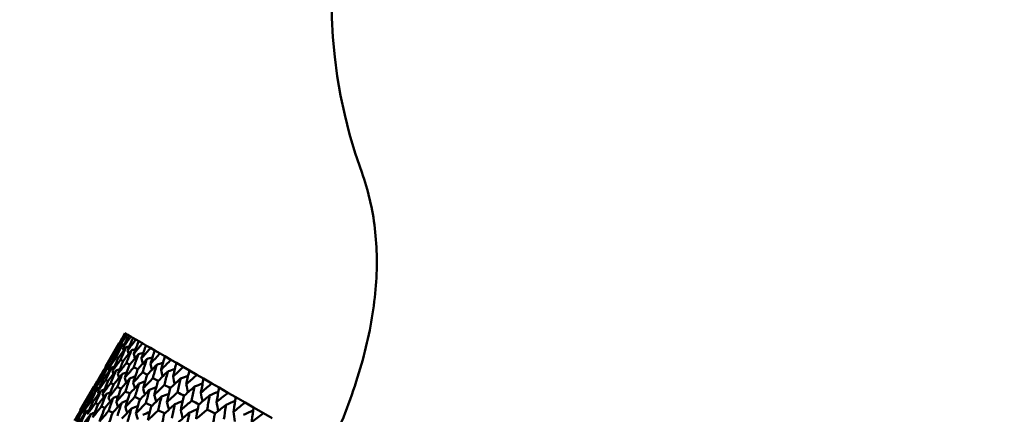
# Model space of a CAD drawing. Header units: millimetres. Extents: x 563 to 2732, y 83 to 2094.
# Tile 70 of 74: x 965 to 1008, y 305 to 322. Entities that reach past the tile are written whole.
import ezdxf

# ---------------------------------------------------------------- set-up
doc = ezdxf.new("R2010")
doc.units = ezdxf.units.MM
doc.header["$LTSCALE"] = 10
doc.layers.add('Widoczne (ISO)', color=7, linetype='Continuous', lineweight=50)

msp = doc.modelspace()

# ---------------------------------------------------------------- linework, layer by layer
at = {"layer": 'Widoczne (ISO)'}
for p, q in [((969.781, 308.325), (969.762, 308.336)), ((969.781, 308.325), (969.812, 308.307)), ((969.867, 308.275), (969.812, 308.307)), ((969.867, 308.275), (969.93, 308.239)), ((970.022, 308.186), (969.93, 308.239)), ((968.91, 306.864), (969.508, 307.9)), ((970.022, 308.186), (970.116, 308.132)), ((970.244, 308.057), (970.116, 308.132)), ((970.244, 308.057), (970.368, 307.986)), ((970.533, 307.891), (970.368, 307.986)), ((970.533, 307.891), (970.687, 307.802)), ((970.887, 307.687), (970.687, 307.802)), ((969.228, 307.373), (969.212, 307.381)), ((969.313, 307.326), (969.264, 307.35)), ((970.887, 307.687), (971.07, 307.581)), ((971.304, 307.445), (971.07, 307.581)), ((971.304, 307.445), (971.516, 307.323)), ((969.467, 307.24), (969.385, 307.28)), ((971.784, 307.168), (971.516, 307.323)), ((971.784, 307.168), (972.024, 307.03)), ((972.325, 306.856), (972.024, 307.03)), ((972.325, 306.856), (972.592, 306.702)), ((972.923, 306.511), (972.592, 306.702)), ((972.923, 306.511), (973.216, 306.342)), ((968.711, 306.399), (968.677, 306.413)), ((973.578, 306.133), (973.216, 306.342)), ((973.578, 306.133), (973.895, 305.95)), ((967.805, 304.951), (968.402, 305.984)), ((974.286, 305.724), (973.895, 305.95)), ((974.286, 305.724), (974.626, 305.527)), ((968.123, 305.459), (968.106, 305.465)), ((975.044, 305.286), (974.626, 305.527)), ((975.044, 305.286), (975.407, 305.077)), ((975.85, 304.821), (975.407, 305.077)), ((975.85, 304.821), (976.233, 304.6))]:
    msp.add_line(p, q, dxfattribs=at)
msp.add_circle((1001.597, 323.48), 50, dxfattribs=at)
msp.add_arc((1001.331, 323.019), 22.5, 280.215, 199.785, dxfattribs=at)
for points, knots in [([(980.159, 315.403), (980.442, 314.615), (980.634, 313.792), (980.837, 312.074), (980.847, 311.18), (980.686, 309.319), (980.514, 308.352), (979.988, 306.348), (979.634, 305.31), (979.043, 303.883), (978.887, 303.525), (978.721, 303.164)], [1, 1, 1, 1, 1.1906229, 1.1906229, 1.3812459, 1.3812459, 1.5718688, 1.5718688, 1.7624917, 1.7624917, 1.8252774, 1.8252774, 1.8252774, 1.8252774]), ([(969.762, 308.336), (969.675, 308.181), (969.588, 308.026), (969.491, 307.852), (969.481, 307.833), (969.47, 307.814)], [0, 0, 0, 0, 0.06135239, 0.06135239, 0.06879633, 0.06879633, 0.06879633, 0.06879633]), ([(969.47, 307.814), (969.481, 307.833), (969.492, 307.851), (969.595, 308.022), (969.688, 308.174), (969.781, 308.325)], [0.05393723, 0.05393723, 0.05393723, 0.05393723, 0.06137399, 0.06137399, 0.12273355, 0.12273355, 0.12273355, 0.12273355]), ([(969.812, 308.307), (969.73, 308.149), (969.648, 307.991), (969.558, 307.813), (969.548, 307.794), (969.538, 307.775)], [0, 0, 0, 0, 0.06135239, 0.06135239, 0.06879633, 0.06879633, 0.06879633, 0.06879633]), ([(969.538, 307.775), (969.55, 307.793), (969.562, 307.811), (969.671, 307.978), (969.769, 308.127), (969.867, 308.275)], [0.05393723, 0.05393723, 0.05393723, 0.05393723, 0.06137399, 0.06137399, 0.12273355, 0.12273355, 0.12273355, 0.12273355]), ([(969.93, 308.239), (969.853, 308.078), (969.777, 307.917), (969.693, 307.735), (969.684, 307.716), (969.675, 307.696)], [0, 0, 0, 0, 0.06135239, 0.06135239, 0.06879633, 0.06879633, 0.06879633, 0.06879633]), ([(969.212, 307.381), (969.298, 307.534), (969.385, 307.687), (969.485, 307.86), (969.497, 307.88), (969.508, 307.9)], [0.00523804, 0.00523804, 0.00523804, 0.00523804, 0.06606705, 0.06606705, 0.07409033, 0.07409033, 0.07409033, 0.07409033]), ([(969.542, 307.88), (969.53, 307.861), (969.518, 307.841), (969.412, 307.672), (969.319, 307.522), (969.227, 307.372)], [0.05804162, 0.05804162, 0.05804162, 0.05804162, 0.06605559, 0.06605559, 0.12689392, 0.12689392, 0.12689392, 0.12689392]), ([(969.264, 307.35), (969.345, 307.507), (969.427, 307.663), (969.521, 307.839), (969.531, 307.86), (969.542, 307.88)], [0.00523804, 0.00523804, 0.00523804, 0.00523804, 0.06606705, 0.06606705, 0.07409033, 0.07409033, 0.07409033, 0.07409033]), ([(969.645, 307.821), (969.632, 307.802), (969.619, 307.783), (969.507, 307.617), (969.409, 307.47), (969.311, 307.323)], [0.05804162, 0.05804162, 0.05804162, 0.05804162, 0.06605559, 0.06605559, 0.12689392, 0.12689392, 0.12689392, 0.12689392]), ([(969.385, 307.28), (969.461, 307.44), (969.537, 307.6), (969.624, 307.779), (969.635, 307.8), (969.645, 307.821)], [0.00523804, 0.00523804, 0.00523804, 0.00523804, 0.06606705, 0.06606705, 0.07409033, 0.07409033, 0.07409033, 0.07409033]), ([(969.675, 307.696), (969.687, 307.714), (969.7, 307.732), (969.815, 307.895), (969.918, 308.041), (970.022, 308.186)], [0.05393723, 0.05393723, 0.05393723, 0.05393723, 0.06137399, 0.06137399, 0.12273355, 0.12273355, 0.12273355, 0.12273355]), ([(970.116, 308.132), (970.044, 307.968), (969.974, 307.803), (969.896, 307.619), (969.887, 307.599), (969.879, 307.579)], [0, 0, 0, 0, 0.06135239, 0.06135239, 0.06879633, 0.06879633, 0.06879633, 0.06879633]), ([(969.879, 307.579), (969.892, 307.596), (969.905, 307.613), (970.026, 307.773), (970.135, 307.916), (970.244, 308.057)], [0.05393723, 0.05393723, 0.05393723, 0.05393723, 0.06137399, 0.06137399, 0.12273355, 0.12273355, 0.12273355, 0.12273355]), ([(970.368, 307.986), (970.302, 307.819), (970.237, 307.651), (970.165, 307.463), (970.157, 307.443), (970.149, 307.422)], [0, 0, 0, 0, 0.06135239, 0.06135239, 0.06879633, 0.06879633, 0.06879633, 0.06879633]), ([(970.149, 307.422), (970.163, 307.439), (970.177, 307.456), (970.304, 307.613), (970.418, 307.752), (970.533, 307.891)], [0.05393723, 0.05393723, 0.05393723, 0.05393723, 0.06137399, 0.06137399, 0.12273355, 0.12273355, 0.12273355, 0.12273355]), ([(970.687, 307.802), (970.626, 307.632), (970.566, 307.461), (970.5, 307.27), (970.493, 307.249), (970.485, 307.228)], [0, 0, 0, 0, 0.06135239, 0.06135239, 0.06879633, 0.06879633, 0.06879633, 0.06879633]), ([(968.91, 306.864), (968.927, 306.893), (968.943, 306.922), (969.043, 307.094), (969.127, 307.238), (969.212, 307.381)], [0.04993807, 0.04993807, 0.04993807, 0.04993807, 0.0614821, 0.0614821, 0.11877783, 0.11877783, 0.11877783, 0.11877783]), ([(969.227, 307.372), (969.148, 307.226), (969.069, 307.079), (968.975, 306.903), (968.96, 306.874), (968.944, 306.844)], [0.00418374, 0.00418374, 0.00418374, 0.00418374, 0.06147247, 0.06147247, 0.07302352, 0.07302352, 0.07302352, 0.07302352]), ([(968.944, 306.844), (968.962, 306.873), (968.98, 306.901), (969.086, 307.07), (969.175, 307.21), (969.264, 307.35)], [0.04993807, 0.04993807, 0.04993807, 0.04993807, 0.0614821, 0.0614821, 0.11877783, 0.11877783, 0.11877783, 0.11877783]), ([(969.815, 307.723), (969.801, 307.704), (969.788, 307.685), (969.67, 307.523), (969.566, 307.379), (969.463, 307.235)], [0.05804162, 0.05804162, 0.05804162, 0.05804162, 0.06605559, 0.06605559, 0.12689392, 0.12689392, 0.12689392, 0.12689392]), ([(969.574, 307.172), (969.644, 307.334), (969.715, 307.497), (969.796, 307.68), (969.806, 307.702), (969.815, 307.723)], [0.00523804, 0.00523804, 0.00523804, 0.00523804, 0.06606705, 0.06606705, 0.07409033, 0.07409033, 0.07409033, 0.07409033]), ([(970.052, 307.586), (970.038, 307.568), (970.023, 307.549), (969.899, 307.39), (969.791, 307.25), (969.682, 307.109)], [0.05804162, 0.05804162, 0.05804162, 0.05804162, 0.06605559, 0.06605559, 0.12689392, 0.12689392, 0.12689392, 0.12689392]), ([(969.829, 307.024), (969.894, 307.19), (969.96, 307.356), (970.035, 307.543), (970.044, 307.564), (970.052, 307.586)], [0.00523804, 0.00523804, 0.00523804, 0.00523804, 0.06606705, 0.06606705, 0.07409033, 0.07409033, 0.07409033, 0.07409033]), ([(970.356, 307.411), (970.341, 307.393), (970.326, 307.375), (970.196, 307.219), (970.082, 307.082), (969.968, 306.944)], [0.05804162, 0.05804162, 0.05804162, 0.05804162, 0.06605559, 0.06605559, 0.12689392, 0.12689392, 0.12689392, 0.12689392]), ([(970.15, 306.839), (970.21, 307.008), (970.271, 307.176), (970.34, 307.366), (970.348, 307.389), (970.356, 307.411)], [0.00523804, 0.00523804, 0.00523804, 0.00523804, 0.06606705, 0.06606705, 0.07409033, 0.07409033, 0.07409033, 0.07409033]), ([(970.485, 307.228), (970.5, 307.245), (970.514, 307.261), (970.647, 307.414), (970.767, 307.551), (970.887, 307.687)], [0.05393723, 0.05393723, 0.05393723, 0.05393723, 0.06137399, 0.06137399, 0.12273355, 0.12273355, 0.12273355, 0.12273355]), ([(971.07, 307.581), (971.015, 307.408), (970.96, 307.234), (970.899, 307.039), (970.893, 307.018), (970.886, 306.997)], [0, 0, 0, 0, 0.06135239, 0.06135239, 0.06879633, 0.06879633, 0.06879633, 0.06879633]), ([(970.886, 306.997), (970.901, 307.013), (970.916, 307.029), (971.055, 307.179), (971.179, 307.313), (971.304, 307.445)], [0.05393723, 0.05393723, 0.05393723, 0.05393723, 0.06137399, 0.06137399, 0.12273355, 0.12273355, 0.12273355, 0.12273355]), ([(968.964, 306.939), (968.952, 306.918), (968.939, 306.897), (968.837, 306.725), (968.747, 306.575), (968.658, 306.424)], [0.06241522, 0.06241522, 0.06241522, 0.06241522, 0.0708546, 0.0708546, 0.13127416, 0.13127416, 0.13127416, 0.13127416]), ([(968.677, 306.413), (968.76, 306.567), (968.844, 306.721), (968.941, 306.896), (968.953, 306.917), (968.964, 306.939)], [0.01044349, 0.01044349, 0.01044349, 0.01044349, 0.07085106, 0.07085106, 0.07930241, 0.07930241, 0.07930241, 0.07930241]), ([(969.311, 307.323), (969.237, 307.174), (969.163, 307.025), (969.076, 306.845), (969.061, 306.815), (969.046, 306.785)], [0.00418374, 0.00418374, 0.00418374, 0.00418374, 0.06147247, 0.06147247, 0.07302352, 0.07302352, 0.07302352, 0.07302352]), ([(969.046, 306.785), (969.065, 306.813), (969.084, 306.841), (969.196, 307.006), (969.29, 307.143), (969.385, 307.28)], [0.04993807, 0.04993807, 0.04993807, 0.04993807, 0.0614821, 0.0614821, 0.11877783, 0.11877783, 0.11877783, 0.11877783]), ([(969.463, 307.235), (969.394, 307.084), (969.326, 306.931), (969.244, 306.748), (969.23, 306.718), (969.217, 306.687)], [0.00418374, 0.00418374, 0.00418374, 0.00418374, 0.06147247, 0.06147247, 0.07302352, 0.07302352, 0.07302352, 0.07302352]), ([(969.217, 306.687), (969.236, 306.714), (969.256, 306.741), (969.375, 306.903), (969.474, 307.037), (969.574, 307.172)], [0.04993807, 0.04993807, 0.04993807, 0.04993807, 0.0614821, 0.0614821, 0.11877783, 0.11877783, 0.11877783, 0.11877783]), ([(969.682, 307.109), (969.618, 306.954), (969.555, 306.799), (969.479, 306.612), (969.467, 306.581), (969.454, 306.55)], [0.00418374, 0.00418374, 0.00418374, 0.00418374, 0.06147247, 0.06147247, 0.07302352, 0.07302352, 0.07302352, 0.07302352]), ([(969.454, 306.55), (969.475, 306.576), (969.496, 306.603), (969.62, 306.761), (969.724, 306.893), (969.829, 307.024)], [0.04993807, 0.04993807, 0.04993807, 0.04993807, 0.0614821, 0.0614821, 0.11877783, 0.11877783, 0.11877783, 0.11877783]), ([(969.968, 306.944), (969.909, 306.786), (969.851, 306.628), (969.781, 306.438), (969.769, 306.406), (969.758, 306.374)], [0.00418374, 0.00418374, 0.00418374, 0.00418374, 0.06147247, 0.06147247, 0.07302352, 0.07302352, 0.07302352, 0.07302352]), ([(970.725, 307.198), (970.709, 307.18), (970.693, 307.163), (970.557, 307.011), (970.438, 306.876), (970.319, 306.741)], [0.05804162, 0.05804162, 0.05804162, 0.05804162, 0.06605559, 0.06605559, 0.12689392, 0.12689392, 0.12689392, 0.12689392]), ([(970.536, 306.616), (970.591, 306.788), (970.646, 306.959), (970.71, 307.153), (970.717, 307.175), (970.725, 307.198)], [0.00523804, 0.00523804, 0.00523804, 0.00523804, 0.06606705, 0.06606705, 0.07409033, 0.07409033, 0.07409033, 0.07409033]), ([(971.157, 306.948), (971.14, 306.931), (971.124, 306.914), (970.982, 306.765), (970.858, 306.634), (970.734, 306.501)], [0.05804162, 0.05804162, 0.05804162, 0.05804162, 0.06605559, 0.06605559, 0.12689392, 0.12689392, 0.12689392, 0.12689392]), ([(970.985, 306.356), (971.035, 306.531), (971.086, 306.706), (971.143, 306.903), (971.15, 306.926), (971.157, 306.948)], [0.00523804, 0.00523804, 0.00523804, 0.00523804, 0.06606705, 0.06606705, 0.07409033, 0.07409033, 0.07409033, 0.07409033]), ([(971.516, 307.323), (971.466, 307.147), (971.416, 306.971), (971.361, 306.772), (971.355, 306.751), (971.349, 306.729)], [0, 0, 0, 0, 0.06135239, 0.06135239, 0.06879633, 0.06879633, 0.06879633, 0.06879633]), ([(971.349, 306.729), (971.365, 306.745), (971.381, 306.761), (971.525, 306.908), (971.654, 307.038), (971.784, 307.168)], [0.05393723, 0.05393723, 0.05393723, 0.05393723, 0.06137399, 0.06137399, 0.12273355, 0.12273355, 0.12273355, 0.12273355]), ([(972.024, 307.03), (971.979, 306.851), (971.934, 306.672), (971.884, 306.47), (971.879, 306.449), (971.874, 306.427)], [0, 0, 0, 0, 0.06135239, 0.06135239, 0.06879633, 0.06879633, 0.06879633, 0.06879633]), ([(969.033, 306.899), (969.019, 306.879), (969.006, 306.858), (968.897, 306.69), (968.802, 306.543), (968.708, 306.395)], [0.06241522, 0.06241522, 0.06241522, 0.06241522, 0.0708546, 0.0708546, 0.13127416, 0.13127416, 0.13127416, 0.13127416]), ([(968.763, 306.363), (968.842, 306.52), (968.92, 306.677), (969.011, 306.855), (969.022, 306.877), (969.033, 306.899)], [0.01044349, 0.01044349, 0.01044349, 0.01044349, 0.07085106, 0.07085106, 0.07930241, 0.07930241, 0.07930241, 0.07930241]), ([(969.169, 306.82), (969.155, 306.8), (969.141, 306.78), (969.026, 306.616), (968.926, 306.472), (968.826, 306.327)], [0.06241522, 0.06241522, 0.06241522, 0.06241522, 0.0708546, 0.0708546, 0.13127416, 0.13127416, 0.13127416, 0.13127416]), ([(968.918, 306.274), (968.991, 306.434), (969.064, 306.594), (969.148, 306.776), (969.159, 306.798), (969.169, 306.82)], [0.01044349, 0.01044349, 0.01044349, 0.01044349, 0.07085106, 0.07085106, 0.07930241, 0.07930241, 0.07930241, 0.07930241]), ([(969.373, 306.703), (969.358, 306.683), (969.343, 306.663), (969.222, 306.503), (969.117, 306.361), (969.012, 306.22)], [0.06241522, 0.06241522, 0.06241522, 0.06241522, 0.0708546, 0.0708546, 0.13127416, 0.13127416, 0.13127416, 0.13127416]), ([(969.14, 306.146), (969.208, 306.309), (969.276, 306.472), (969.354, 306.657), (969.363, 306.68), (969.373, 306.703)], [0.01044349, 0.01044349, 0.01044349, 0.01044349, 0.07085106, 0.07085106, 0.07930241, 0.07930241, 0.07930241, 0.07930241]), ([(969.644, 306.546), (969.628, 306.527), (969.612, 306.508), (969.485, 306.351), (969.375, 306.213), (969.264, 306.074)], [0.06241522, 0.06241522, 0.06241522, 0.06241522, 0.0708546, 0.0708546, 0.13127416, 0.13127416, 0.13127416, 0.13127416]), ([(969.429, 305.979), (969.491, 306.145), (969.554, 306.311), (969.626, 306.5), (969.635, 306.523), (969.644, 306.546)], [0.01044349, 0.01044349, 0.01044349, 0.01044349, 0.07085106, 0.07085106, 0.07930241, 0.07930241, 0.07930241, 0.07930241]), ([(969.758, 306.374), (969.779, 306.4), (969.801, 306.427), (969.932, 306.582), (970.041, 306.71), (970.15, 306.839)], [0.04993807, 0.04993807, 0.04993807, 0.04993807, 0.0614821, 0.0614821, 0.11877783, 0.11877783, 0.11877783, 0.11877783]), ([(970.319, 306.741), (970.265, 306.581), (970.211, 306.42), (970.148, 306.227), (970.137, 306.194), (970.126, 306.162)], [0.00418374, 0.00418374, 0.00418374, 0.00418374, 0.06147247, 0.06147247, 0.07302352, 0.07302352, 0.07302352, 0.07302352]), ([(970.126, 306.162), (970.149, 306.187), (970.172, 306.213), (970.308, 306.364), (970.422, 306.49), (970.536, 306.616)], [0.04993807, 0.04993807, 0.04993807, 0.04993807, 0.0614821, 0.0614821, 0.11877783, 0.11877783, 0.11877783, 0.11877783]), ([(970.734, 306.501), (970.685, 306.338), (970.636, 306.175), (970.578, 305.978), (970.568, 305.945), (970.558, 305.912)], [0.00418374, 0.00418374, 0.00418374, 0.00418374, 0.06147247, 0.06147247, 0.07302352, 0.07302352, 0.07302352, 0.07302352]), ([(971.651, 306.663), (971.634, 306.646), (971.616, 306.629), (971.469, 306.484), (971.34, 306.355), (971.212, 306.226)], [0.05804162, 0.05804162, 0.05804162, 0.05804162, 0.06605559, 0.06605559, 0.12689392, 0.12689392, 0.12689392, 0.12689392]), ([(971.496, 306.062), (971.541, 306.239), (971.586, 306.416), (971.638, 306.617), (971.645, 306.64), (971.651, 306.663)], [0.00523804, 0.00523804, 0.00523804, 0.00523804, 0.06606705, 0.06606705, 0.07409033, 0.07409033, 0.07409033, 0.07409033]), ([(971.874, 306.427), (971.89, 306.442), (971.906, 306.458), (972.056, 306.601), (972.19, 306.729), (972.325, 306.856)], [0.05393723, 0.05393723, 0.05393723, 0.05393723, 0.06137399, 0.06137399, 0.12273355, 0.12273355, 0.12273355, 0.12273355]), ([(972.592, 306.702), (972.551, 306.521), (972.511, 306.339), (972.466, 306.134), (972.461, 306.112), (972.457, 306.09)], [0, 0, 0, 0, 0.06135239, 0.06135239, 0.06879633, 0.06879633, 0.06879633, 0.06879633]), ([(972.457, 306.09), (972.473, 306.105), (972.49, 306.121), (972.645, 306.261), (972.784, 306.386), (972.923, 306.511)], [0.05393723, 0.05393723, 0.05393723, 0.05393723, 0.06137399, 0.06137399, 0.12273355, 0.12273355, 0.12273355, 0.12273355]), ([(968.658, 306.424), (968.582, 306.29), (968.507, 306.155), (968.41, 305.981), (968.388, 305.942), (968.366, 305.902)], [0.00838421, 0.00838421, 0.00838421, 0.00838421, 0.06155515, 0.06155515, 0.07712864, 0.07712864, 0.07712864, 0.07712864]), ([(968.366, 305.902), (968.389, 305.941), (968.413, 305.98), (968.516, 306.15), (968.596, 306.282), (968.677, 306.413)], [0.04598621, 0.04598621, 0.04598621, 0.04598621, 0.06155279, 0.06155279, 0.11473062, 0.11473062, 0.11473062, 0.11473062]), ([(968.708, 306.395), (968.637, 306.258), (968.566, 306.121), (968.476, 305.944), (968.455, 305.903), (968.435, 305.863)], [0.00838421, 0.00838421, 0.00838421, 0.00838421, 0.06155515, 0.06155515, 0.07712864, 0.07712864, 0.07712864, 0.07712864]), ([(968.435, 305.863), (968.459, 305.901), (968.484, 305.939), (968.593, 306.106), (968.678, 306.235), (968.763, 306.363)], [0.04598621, 0.04598621, 0.04598621, 0.04598621, 0.06155279, 0.06155279, 0.11473062, 0.11473062, 0.11473062, 0.11473062]), ([(968.826, 306.327), (968.76, 306.187), (968.694, 306.048), (968.609, 305.866), (968.59, 305.825), (968.571, 305.784)], [0.00838421, 0.00838421, 0.00838421, 0.00838421, 0.06155515, 0.06155515, 0.07712864, 0.07712864, 0.07712864, 0.07712864]), ([(968.571, 305.784), (968.597, 305.821), (968.623, 305.858), (968.738, 306.022), (968.828, 306.148), (968.918, 306.274)], [0.04598621, 0.04598621, 0.04598621, 0.04598621, 0.06155279, 0.06155279, 0.11473062, 0.11473062, 0.11473062, 0.11473062]), ([(969.012, 306.22), (968.95, 306.077), (968.889, 305.935), (968.81, 305.75), (968.793, 305.708), (968.775, 305.667)], [0.00838421, 0.00838421, 0.00838421, 0.00838421, 0.06155515, 0.06155515, 0.07712864, 0.07712864, 0.07712864, 0.07712864]), ([(968.775, 305.667), (968.802, 305.703), (968.83, 305.739), (968.951, 305.899), (969.045, 306.022), (969.14, 306.146)], [0.04598621, 0.04598621, 0.04598621, 0.04598621, 0.06155279, 0.06155279, 0.11473062, 0.11473062, 0.11473062, 0.11473062]), ([(969.264, 306.074), (969.207, 305.929), (969.151, 305.784), (969.078, 305.596), (969.062, 305.553), (969.045, 305.51)], [0.00838421, 0.00838421, 0.00838421, 0.00838421, 0.06155515, 0.06155515, 0.07712864, 0.07712864, 0.07712864, 0.07712864]), ([(969.98, 306.352), (969.964, 306.334), (969.947, 306.315), (969.814, 306.161), (969.698, 306.026), (969.583, 305.89)], [0.06241522, 0.06241522, 0.06241522, 0.06241522, 0.0708546, 0.0708546, 0.13127416, 0.13127416, 0.13127416, 0.13127416]), ([(969.782, 305.775), (969.84, 305.944), (969.897, 306.113), (969.964, 306.305), (969.972, 306.329), (969.98, 306.352)], [0.01044349, 0.01044349, 0.01044349, 0.01044349, 0.07085106, 0.07085106, 0.07930241, 0.07930241, 0.07930241, 0.07930241]), ([(970.38, 306.121), (970.363, 306.103), (970.346, 306.084), (970.208, 305.934), (970.087, 305.801), (969.966, 305.669)], [0.06241522, 0.06241522, 0.06241522, 0.06241522, 0.0708546, 0.0708546, 0.13127416, 0.13127416, 0.13127416, 0.13127416]), ([(970.2, 305.534), (970.252, 305.706), (970.305, 305.878), (970.365, 306.073), (970.373, 306.097), (970.38, 306.121)], [0.01044349, 0.01044349, 0.01044349, 0.01044349, 0.07085106, 0.07085106, 0.07930241, 0.07930241, 0.07930241, 0.07930241]), ([(970.558, 305.912), (970.582, 305.937), (970.606, 305.962), (970.748, 306.11), (970.866, 306.234), (970.985, 306.356)], [0.04993807, 0.04993807, 0.04993807, 0.04993807, 0.0614821, 0.0614821, 0.11877783, 0.11877783, 0.11877783, 0.11877783]), ([(971.212, 306.226), (971.167, 306.06), (971.123, 305.894), (971.07, 305.694), (971.061, 305.661), (971.052, 305.627)], [0.00418374, 0.00418374, 0.00418374, 0.00418374, 0.06147247, 0.06147247, 0.07302352, 0.07302352, 0.07302352, 0.07302352]), ([(971.052, 305.627), (971.077, 305.651), (971.102, 305.676), (971.249, 305.821), (971.372, 305.942), (971.496, 306.062)], [0.04993807, 0.04993807, 0.04993807, 0.04993807, 0.0614821, 0.0614821, 0.11877783, 0.11877783, 0.11877783, 0.11877783]), ([(972.205, 306.344), (972.187, 306.327), (972.169, 306.31), (972.017, 306.168), (971.883, 306.042), (971.749, 305.915)], [0.05804162, 0.05804162, 0.05804162, 0.05804162, 0.06605559, 0.06605559, 0.12689392, 0.12689392, 0.12689392, 0.12689392]), ([(972.065, 305.733), (972.106, 305.913), (972.147, 306.093), (972.194, 306.296), (972.199, 306.32), (972.205, 306.344)], [0.00523804, 0.00523804, 0.00523804, 0.00523804, 0.06606705, 0.06606705, 0.07409033, 0.07409033, 0.07409033, 0.07409033]), ([(973.216, 306.342), (973.18, 306.158), (973.144, 305.973), (973.105, 305.766), (973.1, 305.743), (973.096, 305.721)], [0, 0, 0, 0, 0.06135239, 0.06135239, 0.06879633, 0.06879633, 0.06879633, 0.06879633]), ([(973.096, 305.721), (973.113, 305.736), (973.131, 305.751), (973.291, 305.888), (973.434, 306.011), (973.578, 306.133)], [0.05393723, 0.05393723, 0.05393723, 0.05393723, 0.06137399, 0.06137399, 0.12273355, 0.12273355, 0.12273355, 0.12273355]), ([(968.106, 305.465), (968.191, 305.617), (968.277, 305.768), (968.377, 305.94), (968.389, 305.962), (968.402, 305.984)], [0.01556037, 0.01556037, 0.01556037, 0.01556037, 0.07555527, 0.07555527, 0.08428623, 0.08428623, 0.08428623, 0.08428623]), ([(968.436, 305.965), (968.423, 305.943), (968.409, 305.922), (968.304, 305.752), (968.212, 305.604), (968.121, 305.456)], [0.06686277, 0.06686277, 0.06686277, 0.06686277, 0.07557848, 0.07557848, 0.13558897, 0.13558897, 0.13558897, 0.13558897]), ([(968.158, 305.435), (968.238, 305.589), (968.319, 305.744), (968.412, 305.92), (968.424, 305.942), (968.436, 305.965)], [0.01556037, 0.01556037, 0.01556037, 0.01556037, 0.07555527, 0.07555527, 0.08428623, 0.08428623, 0.08428623, 0.08428623]), ([(968.539, 305.905), (968.524, 305.884), (968.51, 305.863), (968.399, 305.698), (968.302, 305.553), (968.205, 305.407)], [0.06686277, 0.06686277, 0.06686277, 0.06686277, 0.07557848, 0.07557848, 0.13558897, 0.13558897, 0.13558897, 0.13558897]), ([(968.279, 305.365), (968.354, 305.523), (968.429, 305.68), (968.516, 305.86), (968.528, 305.883), (968.539, 305.905)], [0.01556037, 0.01556037, 0.01556037, 0.01556037, 0.07555527, 0.07555527, 0.08428623, 0.08428623, 0.08428623, 0.08428623]), ([(968.709, 305.807), (968.694, 305.787), (968.679, 305.766), (968.561, 305.604), (968.459, 305.462), (968.357, 305.32)], [0.06686277, 0.06686277, 0.06686277, 0.06686277, 0.07557848, 0.07557848, 0.13558897, 0.13558897, 0.13558897, 0.13558897]), ([(968.467, 305.256), (968.537, 305.417), (968.607, 305.577), (968.688, 305.761), (968.699, 305.784), (968.709, 305.807)], [0.01556037, 0.01556037, 0.01556037, 0.01556037, 0.07555527, 0.07555527, 0.08428623, 0.08428623, 0.08428623, 0.08428623]), ([(968.946, 305.67), (968.93, 305.65), (968.915, 305.63), (968.791, 305.471), (968.684, 305.332), (968.577, 305.193)], [0.06686277, 0.06686277, 0.06686277, 0.06686277, 0.07557848, 0.07557848, 0.13558897, 0.13558897, 0.13558897, 0.13558897]), ([(968.723, 305.109), (968.787, 305.273), (968.852, 305.436), (968.927, 305.623), (968.937, 305.646), (968.946, 305.67)], [0.01556037, 0.01556037, 0.01556037, 0.01556037, 0.07555527, 0.07555527, 0.08428623, 0.08428623, 0.08428623, 0.08428623]), ([(969.045, 305.51), (969.074, 305.546), (969.103, 305.581), (969.23, 305.738), (969.329, 305.859), (969.429, 305.979)], [0.04598621, 0.04598621, 0.04598621, 0.04598621, 0.06155279, 0.06155279, 0.11473062, 0.11473062, 0.11473062, 0.11473062]), ([(969.583, 305.89), (969.531, 305.742), (969.478, 305.595), (969.412, 305.403), (969.397, 305.36), (969.382, 305.316)], [0.00838421, 0.00838421, 0.00838421, 0.00838421, 0.06155515, 0.06155515, 0.07712864, 0.07712864, 0.07712864, 0.07712864]), ([(969.382, 305.316), (969.412, 305.351), (969.442, 305.386), (969.575, 305.539), (969.679, 305.657), (969.782, 305.775)], [0.04598621, 0.04598621, 0.04598621, 0.04598621, 0.06155279, 0.06155279, 0.11473062, 0.11473062, 0.11473062, 0.11473062]), ([(969.966, 305.669), (969.918, 305.518), (969.871, 305.368), (969.81, 305.173), (969.796, 305.129), (969.782, 305.085)], [0.00838421, 0.00838421, 0.00838421, 0.00838421, 0.06155515, 0.06155515, 0.07712864, 0.07712864, 0.07712864, 0.07712864]), ([(970.844, 305.854), (970.826, 305.836), (970.808, 305.818), (970.664, 305.67), (970.538, 305.541), (970.413, 305.411)], [0.06241522, 0.06241522, 0.06241522, 0.06241522, 0.0708546, 0.0708546, 0.13127416, 0.13127416, 0.13127416, 0.13127416]), ([(970.68, 305.257), (970.727, 305.432), (970.775, 305.606), (970.83, 305.805), (970.837, 305.829), (970.844, 305.854)], [0.01044349, 0.01044349, 0.01044349, 0.01044349, 0.07085106, 0.07085106, 0.07930241, 0.07930241, 0.07930241, 0.07930241]), ([(971.749, 305.915), (971.709, 305.747), (971.669, 305.578), (971.622, 305.375), (971.614, 305.341), (971.606, 305.307)], [0.00418374, 0.00418374, 0.00418374, 0.00418374, 0.06147247, 0.06147247, 0.07302352, 0.07302352, 0.07302352, 0.07302352]), ([(971.606, 305.307), (971.632, 305.331), (971.657, 305.355), (971.81, 305.497), (971.937, 305.615), (972.065, 305.733)], [0.04993807, 0.04993807, 0.04993807, 0.04993807, 0.0614821, 0.0614821, 0.11877783, 0.11877783, 0.11877783, 0.11877783]), ([(972.816, 305.99), (972.798, 305.974), (972.779, 305.958), (972.622, 305.819), (972.484, 305.695), (972.346, 305.571)], [0.05804162, 0.05804162, 0.05804162, 0.05804162, 0.06605559, 0.06605559, 0.12689392, 0.12689392, 0.12689392, 0.12689392]), ([(972.692, 305.371), (972.728, 305.554), (972.765, 305.736), (972.806, 305.942), (972.811, 305.966), (972.816, 305.99)], [0.00523804, 0.00523804, 0.00523804, 0.00523804, 0.06606705, 0.06606705, 0.07409033, 0.07409033, 0.07409033, 0.07409033]), ([(973.895, 305.95), (973.863, 305.763), (973.832, 305.576), (973.797, 305.366), (973.793, 305.343), (973.79, 305.32)], [0, 0, 0, 0, 0.06135239, 0.06135239, 0.06879633, 0.06879633, 0.06879633, 0.06879633]), ([(973.79, 305.32), (973.808, 305.335), (973.825, 305.35), (973.99, 305.485), (974.138, 305.605), (974.286, 305.724)], [0.05393723, 0.05393723, 0.05393723, 0.05393723, 0.06137399, 0.06137399, 0.12273355, 0.12273355, 0.12273355, 0.12273355]), ([(967.805, 304.951), (967.834, 305), (967.862, 305.048), (967.962, 305.22), (968.033, 305.343), (968.106, 305.465)], [0.04208868, 0.04208868, 0.04208868, 0.04208868, 0.06158988, 0.06158988, 0.11059803, 0.11059803, 0.11059803, 0.11059803]), ([(968.121, 305.456), (968.053, 305.331), (967.986, 305.206), (967.893, 305.031), (967.866, 304.981), (967.839, 304.931)], [0.01259731, 0.01259731, 0.01259731, 0.01259731, 0.06159863, 0.06159863, 0.08110666, 0.08110666, 0.08110666, 0.08110666]), ([(967.839, 304.931), (967.869, 304.979), (967.9, 305.027), (968.005, 305.195), (968.082, 305.315), (968.158, 305.435)], [0.04208868, 0.04208868, 0.04208868, 0.04208868, 0.06158988, 0.06158988, 0.11059803, 0.11059803, 0.11059803, 0.11059803]), ([(968.205, 305.407), (968.142, 305.28), (968.079, 305.152), (967.991, 304.974), (967.967, 304.923), (967.942, 304.872)], [0.01259731, 0.01259731, 0.01259731, 0.01259731, 0.06159863, 0.06159863, 0.08110666, 0.08110666, 0.08110666, 0.08110666]), ([(967.942, 304.872), (967.974, 304.919), (968.005, 304.966), (968.117, 305.13), (968.198, 305.248), (968.279, 305.365)], [0.04208868, 0.04208868, 0.04208868, 0.04208868, 0.06158988, 0.06158988, 0.11059803, 0.11059803, 0.11059803, 0.11059803]), ([(968.357, 305.32), (968.298, 305.19), (968.24, 305.06), (968.158, 304.877), (968.135, 304.826), (968.112, 304.774)], [0.01259731, 0.01259731, 0.01259731, 0.01259731, 0.06159863, 0.06159863, 0.08110666, 0.08110666, 0.08110666, 0.08110666]), ([(968.112, 304.774), (968.146, 304.819), (968.179, 304.865), (968.297, 305.026), (968.382, 305.141), (968.467, 305.256)], [0.04208868, 0.04208868, 0.04208868, 0.04208868, 0.06158988, 0.06158988, 0.11059803, 0.11059803, 0.11059803, 0.11059803]), ([(968.577, 305.193), (968.522, 305.061), (968.468, 304.928), (968.392, 304.742), (968.371, 304.689), (968.349, 304.636)], [0.01259731, 0.01259731, 0.01259731, 0.01259731, 0.06159863, 0.06159863, 0.08110666, 0.08110666, 0.08110666, 0.08110666]), ([(969.25, 305.495), (969.233, 305.475), (969.217, 305.455), (969.087, 305.3), (968.975, 305.164), (968.862, 305.028)], [0.06686277, 0.06686277, 0.06686277, 0.06686277, 0.07557848, 0.07557848, 0.13558897, 0.13558897, 0.13558897, 0.13558897]), ([(969.044, 304.923), (969.103, 305.09), (969.163, 305.256), (969.232, 305.447), (969.241, 305.471), (969.25, 305.495)], [0.01556037, 0.01556037, 0.01556037, 0.01556037, 0.07555527, 0.07555527, 0.08428623, 0.08428623, 0.08428623, 0.08428623]), ([(969.618, 305.282), (969.601, 305.263), (969.584, 305.244), (969.448, 305.092), (969.331, 304.959), (969.214, 304.825)], [0.06686277, 0.06686277, 0.06686277, 0.06686277, 0.07557848, 0.07557848, 0.13558897, 0.13558897, 0.13558897, 0.13558897]), ([(969.43, 304.7), (969.484, 304.87), (969.539, 305.039), (969.602, 305.233), (969.61, 305.257), (969.618, 305.282)], [0.01556037, 0.01556037, 0.01556037, 0.01556037, 0.07555527, 0.07555527, 0.08428623, 0.08428623, 0.08428623, 0.08428623]), ([(969.782, 305.085), (969.814, 305.119), (969.845, 305.153), (969.984, 305.303), (970.092, 305.418), (970.2, 305.534)], [0.04598621, 0.04598621, 0.04598621, 0.04598621, 0.06155279, 0.06155279, 0.11473062, 0.11473062, 0.11473062, 0.11473062]), ([(970.413, 305.411), (970.369, 305.258), (970.326, 305.105), (970.27, 304.907), (970.258, 304.862), (970.245, 304.817)], [0.00838421, 0.00838421, 0.00838421, 0.00838421, 0.06155515, 0.06155515, 0.07712864, 0.07712864, 0.07712864, 0.07712864]), ([(970.245, 304.817), (970.278, 304.851), (970.311, 304.884), (970.455, 305.031), (970.567, 305.144), (970.68, 305.257)], [0.04598621, 0.04598621, 0.04598621, 0.04598621, 0.06155279, 0.06155279, 0.11473062, 0.11473062, 0.11473062, 0.11473062]), ([(971.368, 305.551), (971.35, 305.533), (971.331, 305.516), (971.182, 305.372), (971.051, 305.245), (970.921, 305.118)], [0.06241522, 0.06241522, 0.06241522, 0.06241522, 0.0708546, 0.0708546, 0.13127416, 0.13127416, 0.13127416, 0.13127416]), ([(971.22, 304.945), (971.263, 305.122), (971.306, 305.3), (971.356, 305.501), (971.362, 305.526), (971.368, 305.551)], [0.01044349, 0.01044349, 0.01044349, 0.01044349, 0.07085106, 0.07085106, 0.07930241, 0.07930241, 0.07930241, 0.07930241]), ([(971.951, 305.214), (971.932, 305.197), (971.913, 305.18), (971.758, 305.039), (971.623, 304.915), (971.488, 304.79)], [0.06241522, 0.06241522, 0.06241522, 0.06241522, 0.0708546, 0.0708546, 0.13127416, 0.13127416, 0.13127416, 0.13127416]), ([(971.819, 304.599), (971.857, 304.779), (971.896, 304.959), (971.94, 305.164), (971.945, 305.189), (971.951, 305.214)], [0.01044349, 0.01044349, 0.01044349, 0.01044349, 0.07085106, 0.07085106, 0.07930241, 0.07930241, 0.07930241, 0.07930241]), ([(972.346, 305.571), (972.31, 305.4), (972.274, 305.229), (972.232, 305.023), (972.225, 304.989), (972.218, 304.954)], [0.00418374, 0.00418374, 0.00418374, 0.00418374, 0.06147247, 0.06147247, 0.07302352, 0.07302352, 0.07302352, 0.07302352]), ([(972.218, 304.954), (972.244, 304.977), (972.271, 305.001), (972.428, 305.14), (972.56, 305.256), (972.692, 305.371)], [0.04993807, 0.04993807, 0.04993807, 0.04993807, 0.0614821, 0.0614821, 0.11877783, 0.11877783, 0.11877783, 0.11877783]), ([(972.998, 305.195), (972.966, 305.021), (972.934, 304.848), (972.897, 304.639), (972.891, 304.604), (972.885, 304.569)], [0.00418374, 0.00418374, 0.00418374, 0.00418374, 0.06147247, 0.06147247, 0.07302352, 0.07302352, 0.07302352, 0.07302352]), ([(973.483, 305.605), (973.464, 305.589), (973.445, 305.574), (973.283, 305.437), (973.14, 305.316), (972.998, 305.195)], [0.05804162, 0.05804162, 0.05804162, 0.05804162, 0.06605559, 0.06605559, 0.12689392, 0.12689392, 0.12689392, 0.12689392]), ([(973.374, 304.977), (973.405, 305.163), (973.438, 305.348), (973.474, 305.557), (973.479, 305.581), (973.483, 305.605)], [0.00523804, 0.00523804, 0.00523804, 0.00523804, 0.06606705, 0.06606705, 0.07409033, 0.07409033, 0.07409033, 0.07409033]), ([(974.203, 305.19), (974.183, 305.174), (974.164, 305.159), (973.997, 305.025), (973.85, 304.906), (973.703, 304.787)], [0.05804162, 0.05804162, 0.05804162, 0.05804162, 0.06605559, 0.06605559, 0.12689392, 0.12689392, 0.12689392, 0.12689392]), ([(974.107, 304.554), (974.135, 304.742), (974.163, 304.929), (974.195, 305.141), (974.199, 305.165), (974.203, 305.19)], [0.00523804, 0.00523804, 0.00523804, 0.00523804, 0.06606705, 0.06606705, 0.07409033, 0.07409033, 0.07409033, 0.07409033]), ([(974.626, 305.527), (974.599, 305.338), (974.571, 305.149), (974.541, 304.936), (974.538, 304.913), (974.535, 304.89)], [0, 0, 0, 0, 0.06135239, 0.06135239, 0.06879633, 0.06879633, 0.06879633, 0.06879633]), ([(974.535, 304.89), (974.553, 304.905), (974.571, 304.919), (974.74, 305.051), (974.892, 305.169), (975.044, 305.286)], [0.05393723, 0.05393723, 0.05393723, 0.05393723, 0.06137399, 0.06137399, 0.12273355, 0.12273355, 0.12273355, 0.12273355]), ([(967.856, 305.018), (967.843, 304.996), (967.829, 304.975), (967.727, 304.804), (967.639, 304.655), (967.551, 304.506)], [0.07138254, 0.07138254, 0.07138254, 0.07138254, 0.08018544, 0.08018544, 0.13983561, 0.13983561, 0.13983561, 0.13983561]), ([(967.569, 304.496), (967.652, 304.648), (967.735, 304.8), (967.831, 304.974), (967.843, 304.996), (967.856, 305.018)], [0.02053386, 0.02053386, 0.02053386, 0.02053386, 0.08016461, 0.08016461, 0.08898694, 0.08898694, 0.08898694, 0.08898694]), ([(967.924, 304.979), (967.91, 304.957), (967.896, 304.936), (967.788, 304.769), (967.694, 304.623), (967.601, 304.477)], [0.07138254, 0.07138254, 0.07138254, 0.07138254, 0.08018544, 0.08018544, 0.13983561, 0.13983561, 0.13983561, 0.13983561]), ([(967.656, 304.446), (967.733, 304.601), (967.811, 304.756), (967.901, 304.933), (967.912, 304.956), (967.924, 304.979)], [0.02053386, 0.02053386, 0.02053386, 0.02053386, 0.08016461, 0.08016461, 0.08898694, 0.08898694, 0.08898694, 0.08898694]), ([(968.06, 304.9), (968.046, 304.879), (968.031, 304.858), (967.917, 304.695), (967.818, 304.552), (967.719, 304.409)], [0.07138254, 0.07138254, 0.07138254, 0.07138254, 0.08018544, 0.08018544, 0.13983561, 0.13983561, 0.13983561, 0.13983561]), ([(967.811, 304.356), (967.882, 304.515), (967.955, 304.673), (968.039, 304.854), (968.05, 304.877), (968.06, 304.9)], [0.02053386, 0.02053386, 0.02053386, 0.02053386, 0.08016461, 0.08016461, 0.08898694, 0.08898694, 0.08898694, 0.08898694]), ([(968.264, 304.782), (968.249, 304.762), (968.233, 304.741), (968.113, 304.581), (968.009, 304.442), (967.905, 304.302)], [0.07138254, 0.07138254, 0.07138254, 0.07138254, 0.08018544, 0.08018544, 0.13983561, 0.13983561, 0.13983561, 0.13983561]), ([(968.032, 304.228), (968.099, 304.39), (968.166, 304.551), (968.244, 304.735), (968.254, 304.759), (968.264, 304.782)], [0.02053386, 0.02053386, 0.02053386, 0.02053386, 0.08016461, 0.08016461, 0.08898694, 0.08898694, 0.08898694, 0.08898694]), ([(968.349, 304.636), (968.385, 304.681), (968.42, 304.726), (968.544, 304.884), (968.633, 304.996), (968.723, 305.109)], [0.04208868, 0.04208868, 0.04208868, 0.04208868, 0.06158988, 0.06158988, 0.11059803, 0.11059803, 0.11059803, 0.11059803]), ([(968.862, 305.028), (968.812, 304.893), (968.762, 304.758), (968.692, 304.569), (968.673, 304.515), (968.653, 304.461)], [0.01259731, 0.01259731, 0.01259731, 0.01259731, 0.06159863, 0.06159863, 0.08110666, 0.08110666, 0.08110666, 0.08110666]), ([(968.653, 304.461), (968.69, 304.505), (968.727, 304.549), (968.857, 304.703), (968.95, 304.813), (969.044, 304.923)], [0.04208868, 0.04208868, 0.04208868, 0.04208868, 0.06158988, 0.06158988, 0.11059803, 0.11059803, 0.11059803, 0.11059803]), ([(969.214, 304.825), (969.167, 304.688), (969.121, 304.551), (969.058, 304.358), (969.04, 304.303), (969.022, 304.248)], [0.01259731, 0.01259731, 0.01259731, 0.01259731, 0.06159863, 0.06159863, 0.08110666, 0.08110666, 0.08110666, 0.08110666]), ([(970.05, 305.033), (970.033, 305.014), (970.015, 304.995), (969.874, 304.846), (969.751, 304.716), (969.629, 304.585)], [0.06686277, 0.06686277, 0.06686277, 0.06686277, 0.07557848, 0.07557848, 0.13558897, 0.13558897, 0.13558897, 0.13558897]), ([(969.879, 304.441), (969.928, 304.614), (969.978, 304.786), (970.036, 304.983), (970.043, 305.008), (970.05, 305.033)], [0.01556037, 0.01556037, 0.01556037, 0.01556037, 0.07555527, 0.07555527, 0.08428623, 0.08428623, 0.08428623, 0.08428623]), ([(970.921, 305.118), (970.881, 304.963), (970.842, 304.807), (970.792, 304.606), (970.781, 304.56), (970.77, 304.515)], [0.00838421, 0.00838421, 0.00838421, 0.00838421, 0.06155515, 0.06155515, 0.07712864, 0.07712864, 0.07712864, 0.07712864]), ([(970.77, 304.515), (970.804, 304.547), (970.837, 304.58), (970.987, 304.723), (971.104, 304.834), (971.22, 304.945)], [0.04598621, 0.04598621, 0.04598621, 0.04598621, 0.06155279, 0.06155279, 0.11473062, 0.11473062, 0.11473062, 0.11473062]), ([(971.488, 304.79), (971.453, 304.633), (971.418, 304.475), (971.373, 304.271), (971.363, 304.225), (971.353, 304.178)], [0.00838421, 0.00838421, 0.00838421, 0.00838421, 0.06155515, 0.06155515, 0.07712864, 0.07712864, 0.07712864, 0.07712864]), ([(972.59, 304.845), (972.571, 304.828), (972.551, 304.811), (972.391, 304.673), (972.252, 304.551), (972.113, 304.429)], [0.06241522, 0.06241522, 0.06241522, 0.06241522, 0.0708546, 0.0708546, 0.13127416, 0.13127416, 0.13127416, 0.13127416]), ([(972.473, 304.221), (972.507, 304.404), (972.541, 304.586), (972.581, 304.794), (972.586, 304.82), (972.59, 304.845)], [0.01044349, 0.01044349, 0.01044349, 0.01044349, 0.07085106, 0.07085106, 0.07930241, 0.07930241, 0.07930241, 0.07930241]), ([(972.885, 304.569), (972.912, 304.592), (972.939, 304.615), (973.102, 304.751), (973.238, 304.864), (973.374, 304.977)], [0.04993807, 0.04993807, 0.04993807, 0.04993807, 0.0614821, 0.0614821, 0.11877783, 0.11877783, 0.11877783, 0.11877783]), ([(973.703, 304.787), (973.675, 304.612), (973.648, 304.436), (973.615, 304.225), (973.61, 304.189), (973.604, 304.154)], [0.00418374, 0.00418374, 0.00418374, 0.00418374, 0.06147247, 0.06147247, 0.07302352, 0.07302352, 0.07302352, 0.07302352]), ([(975.407, 305.077), (975.383, 304.886), (975.359, 304.694), (975.333, 304.479), (975.331, 304.456), (975.328, 304.432)], [0, 0, 0, 0, 0.06135239, 0.06135239, 0.06879633, 0.06879633, 0.06879633, 0.06879633]), ([(975.328, 304.432), (975.347, 304.447), (975.365, 304.461), (975.539, 304.59), (975.694, 304.706), (975.85, 304.821)], [0.05393723, 0.05393723, 0.05393723, 0.05393723, 0.06137399, 0.06137399, 0.12273355, 0.12273355, 0.12273355, 0.12273355])]:
    msp.add_open_spline(points, degree=3, knots=knots, dxfattribs=at)
for points in [[(969.47, 307.814), (969.473, 307.803), (969.477, 307.792), (969.48, 307.781)], [(969.508, 307.9), (969.512, 307.901), (969.516, 307.902), (969.519, 307.903)], [(969.542, 307.88), (969.562, 307.886), (969.581, 307.891), (969.6, 307.896)], [(969.645, 307.821), (969.679, 307.831), (969.712, 307.84), (969.746, 307.85)], [(969.538, 307.775), (969.546, 307.749), (969.554, 307.724), (969.561, 307.698)], [(969.675, 307.696), (969.686, 307.657), (969.698, 307.617), (969.71, 307.578)], [(969.815, 307.723), (969.862, 307.737), (969.91, 307.75), (969.957, 307.763)], [(969.879, 307.579), (969.894, 307.526), (969.909, 307.474), (969.924, 307.421)], [(970.052, 307.586), (970.112, 307.604), (970.172, 307.621), (970.233, 307.639)], [(970.149, 307.422), (970.167, 307.358), (970.185, 307.293), (970.203, 307.228)], [(970.356, 307.411), (970.428, 307.433), (970.5, 307.454), (970.572, 307.476)], [(968.964, 306.939), (968.976, 306.942), (968.988, 306.946), (969, 306.95)], [(969.033, 306.899), (969.06, 306.908), (969.087, 306.917), (969.115, 306.925)], [(969.687, 307.115), (969.649, 307.134), (969.611, 307.153), (969.574, 307.172)], [(969.975, 306.952), (969.926, 306.976), (969.878, 307), (969.829, 307.024)], [(970.485, 307.228), (970.506, 307.152), (970.526, 307.075), (970.547, 306.999)], [(970.725, 307.198), (970.807, 307.224), (970.89, 307.25), (970.973, 307.276)], [(970.886, 306.997), (970.908, 306.909), (970.931, 306.822), (970.953, 306.734)], [(971.157, 306.948), (971.25, 306.979), (971.343, 307.01), (971.436, 307.04)], [(968.91, 306.864), (968.911, 306.86), (968.912, 306.857), (968.913, 306.854)], [(968.944, 306.844), (968.95, 306.826), (968.956, 306.809), (968.962, 306.791)], [(969.046, 306.785), (969.057, 306.754), (969.068, 306.722), (969.078, 306.691)], [(969.169, 306.82), (969.211, 306.834), (969.252, 306.847), (969.294, 306.861)], [(969.217, 306.687), (969.231, 306.642), (969.246, 306.598), (969.261, 306.554)], [(969.373, 306.703), (969.428, 306.721), (969.483, 306.739), (969.538, 306.757)], [(969.454, 306.55), (969.472, 306.493), (969.491, 306.437), (969.509, 306.38)], [(969.644, 306.546), (969.711, 306.569), (969.778, 306.592), (969.846, 306.615)], [(970.328, 306.751), (970.269, 306.78), (970.209, 306.809), (970.15, 306.839)], [(970.745, 306.513), (970.675, 306.547), (970.606, 306.581), (970.536, 306.616)], [(971.349, 306.729), (971.373, 306.631), (971.396, 306.533), (971.42, 306.434)], [(971.651, 306.663), (971.753, 306.699), (971.856, 306.734), (971.959, 306.77)], [(968.832, 306.335), (968.809, 306.345), (968.786, 306.354), (968.763, 306.363)], [(969.021, 306.232), (968.986, 306.246), (968.952, 306.26), (968.918, 306.274)], [(969.277, 306.089), (969.231, 306.108), (969.186, 306.127), (969.14, 306.146)], [(969.758, 306.374), (969.779, 306.306), (969.801, 306.238), (969.822, 306.17)], [(969.98, 306.352), (970.059, 306.38), (970.138, 306.407), (970.216, 306.435)], [(970.126, 306.162), (970.15, 306.082), (970.174, 306.003), (970.198, 305.923)], [(970.38, 306.121), (970.47, 306.154), (970.559, 306.186), (970.649, 306.218)], [(971.224, 306.238), (971.144, 306.278), (971.065, 306.317), (970.985, 306.356)], [(971.764, 305.929), (971.674, 305.973), (971.585, 306.017), (971.496, 306.062)], [(971.874, 306.427), (971.898, 306.318), (971.922, 306.21), (971.946, 306.101)], [(972.205, 306.344), (972.316, 306.385), (972.427, 306.425), (972.539, 306.466)], [(972.457, 306.09), (972.48, 305.972), (972.504, 305.853), (972.528, 305.735)], [(972.816, 305.99), (972.936, 306.037), (973.055, 306.084), (973.175, 306.13)], [(968.366, 305.902), (968.37, 305.892), (968.374, 305.882), (968.378, 305.872)], [(968.402, 305.984), (968.406, 305.986), (968.41, 305.987), (968.414, 305.989)], [(968.435, 305.863), (968.444, 305.839), (968.453, 305.816), (968.462, 305.792)], [(968.436, 305.965), (968.457, 305.972), (968.477, 305.979), (968.497, 305.986)], [(968.539, 305.905), (968.574, 305.918), (968.61, 305.931), (968.645, 305.944)], [(968.571, 305.784), (968.585, 305.748), (968.599, 305.711), (968.613, 305.675)], [(968.709, 305.807), (968.758, 305.825), (968.808, 305.843), (968.858, 305.861)], [(968.775, 305.667), (968.793, 305.618), (968.811, 305.569), (968.829, 305.52)], [(968.946, 305.67), (969.009, 305.693), (969.071, 305.717), (969.134, 305.74)], [(969.599, 305.908), (969.542, 305.932), (969.485, 305.955), (969.429, 305.979)], [(969.986, 305.69), (969.918, 305.718), (969.85, 305.746), (969.782, 305.775)], [(970.558, 305.912), (970.584, 305.822), (970.61, 305.732), (970.636, 305.642)], [(970.844, 305.854), (970.943, 305.891), (971.042, 305.929), (971.142, 305.966)], [(971.052, 305.627), (971.08, 305.526), (971.107, 305.426), (971.134, 305.325)], [(971.368, 305.551), (971.476, 305.594), (971.585, 305.637), (971.694, 305.68)], [(972.362, 305.586), (972.263, 305.635), (972.164, 305.684), (972.065, 305.733)], [(973.096, 305.721), (973.119, 305.593), (973.142, 305.465), (973.165, 305.336)], [(973.483, 305.605), (973.61, 305.659), (973.737, 305.712), (973.864, 305.764)], [(968.212, 305.417), (968.194, 305.423), (968.176, 305.429), (968.158, 305.435)], [(968.368, 305.335), (968.339, 305.345), (968.309, 305.355), (968.279, 305.365)], [(968.593, 305.214), (968.551, 305.228), (968.509, 305.242), (968.467, 305.256)], [(969.045, 305.51), (969.067, 305.45), (969.089, 305.39), (969.112, 305.329)], [(969.25, 305.495), (969.324, 305.523), (969.399, 305.552), (969.474, 305.58)], [(969.382, 305.316), (969.407, 305.245), (969.432, 305.173), (969.458, 305.102)], [(969.618, 305.282), (969.704, 305.316), (969.79, 305.35), (969.876, 305.384)], [(970.436, 305.435), (970.357, 305.468), (970.279, 305.501), (970.2, 305.534)], [(970.948, 305.144), (970.859, 305.182), (970.769, 305.219), (970.68, 305.257)], [(971.606, 305.307), (971.634, 305.197), (971.662, 305.086), (971.69, 304.976)], [(971.951, 305.214), (972.068, 305.264), (972.185, 305.313), (972.302, 305.362)], [(973.016, 305.21), (972.908, 305.264), (972.8, 305.317), (972.692, 305.371)], [(973.79, 305.32), (973.81, 305.183), (973.831, 305.045), (973.852, 304.908)], [(974.203, 305.19), (974.336, 305.25), (974.47, 305.31), (974.603, 305.37)], [(967.805, 304.951), (967.807, 304.947), (967.808, 304.944), (967.809, 304.941)], [(967.839, 304.931), (967.847, 304.914), (967.854, 304.898), (967.861, 304.882)], [(967.856, 305.018), (967.868, 305.023), (967.881, 305.028), (967.894, 305.033)], [(967.924, 304.979), (967.953, 304.99), (967.982, 305.002), (968.011, 305.013)], [(967.942, 304.872), (967.954, 304.843), (967.967, 304.814), (967.979, 304.785)], [(968.06, 304.9), (968.104, 304.918), (968.148, 304.935), (968.192, 304.953)], [(968.264, 304.782), (968.322, 304.806), (968.379, 304.829), (968.437, 304.853)], [(968.884, 305.054), (968.83, 305.072), (968.776, 305.09), (968.723, 305.109)], [(969.24, 304.856), (969.175, 304.878), (969.109, 304.901), (969.044, 304.923)], [(969.782, 305.085), (969.81, 305.003), (969.838, 304.92), (969.866, 304.838)], [(970.05, 305.033), (970.147, 305.072), (970.243, 305.111), (970.339, 305.151)], [(970.245, 304.817), (970.275, 304.725), (970.305, 304.632), (970.335, 304.54)], [(970.544, 304.747), (970.65, 304.793), (970.756, 304.838), (970.861, 304.883)], [(971.52, 304.819), (971.42, 304.861), (971.32, 304.903), (971.22, 304.945)], [(972.218, 304.954), (972.245, 304.834), (972.273, 304.714), (972.3, 304.593)], [(972.59, 304.845), (972.715, 304.901), (972.84, 304.956), (972.964, 305.012)], [(973.724, 304.804), (973.607, 304.862), (973.491, 304.92), (973.374, 304.977)], [(974.535, 304.89), (974.552, 304.744), (974.57, 304.597), (974.589, 304.451)], [(974.972, 304.746), (975.112, 304.814), (975.251, 304.881), (975.391, 304.949)]]:
    msp.add_open_spline(points, degree=3, dxfattribs=at)

doc.saveas('drawing.dxf')
